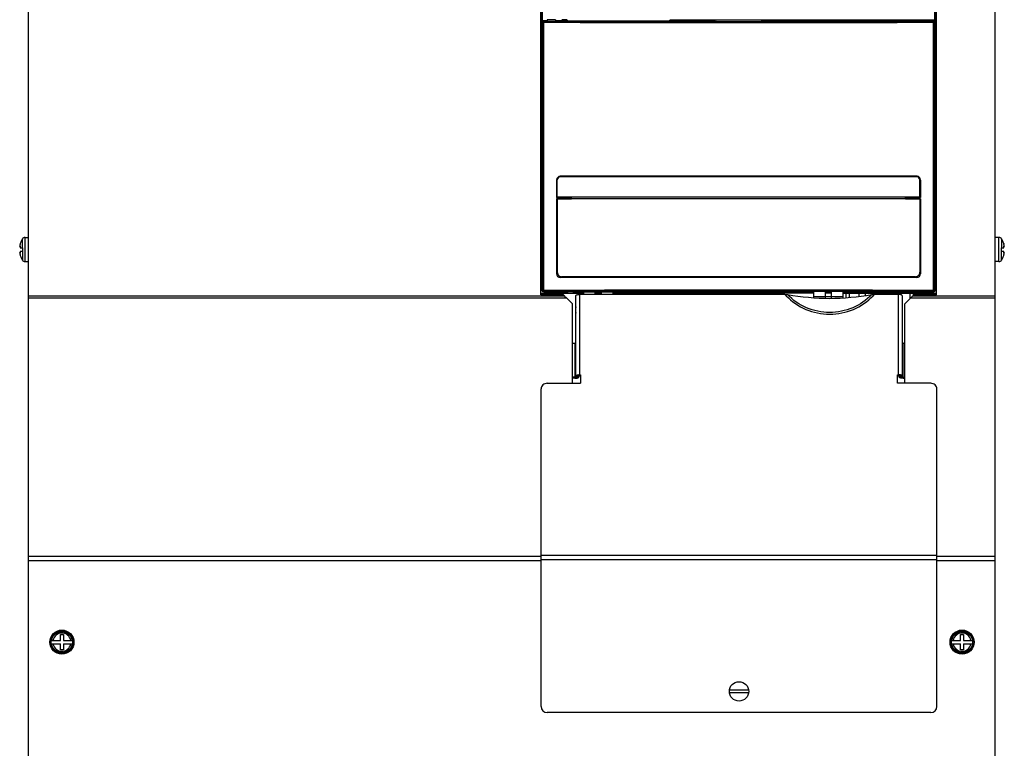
# Model space of a CAD drawing. Header units: millimetres. Extents: x 0 to 1800, y 0 to 1500.
# Tile 12 of 27: x 510 to 836, y 682 to 923. Entities that reach past the tile are written whole.
import ezdxf

# ---------------------------------------------------------------- set-up
doc = ezdxf.new("R2010")
doc.units = ezdxf.units.MM
doc.header["$LTSCALE"] = 99
doc.layers.add('00_COMPONENTS', color=7, linetype='CONTINUOUS')

msp = doc.modelspace()

# ---------------------------------------------------------------- linework, layer by layer
at = {"layer": '00_COMPONENTS', "color": 3, "linetype": 'CONTINUOUS'}
for p, q in [((512.87, 470.24), (512.87, 1046.94)), ((832.87, 470.24), (832.87, 1046.94)), ((813.37, 831.94), (813.37, 1011.44)), ((682.37, 831.94), (682.37, 943.94)), ((682.37, 865.44), (682.77, 865.44)), ((812.98, 865.44), (813.37, 865.44)), ((689.87, 831.94), (682.37, 831.94)), ((682.67, 832.44), (682.67, 831.94)), ((690.21, 831.6), (689.87, 831.94)), ((805.87, 831.94), (805.54, 831.6)), ((813.37, 831.94), (805.87, 831.94)), ((690.9, 830.92), (692.87, 828.94)), ((692.87, 802.67), (692.87, 828.94)), ((804.85, 830.92), (802.87, 828.94)), ((802.87, 802.67), (802.87, 828.94)), ((695.32, 805.15), (695.52, 805.15)), ((800.52, 805.15), (800.72, 805.15)), ((693.72, 804.32), (692.87, 804.32)), ((695.02, 804.77), (695.02, 805.04)), ((801.02, 805.04), (801.02, 804.77)), ((802.32, 804.32), (802.87, 804.32))]:
    msp.add_line(p, q, dxfattribs=at)
at = {"layer": '00_COMPONENTS', "color": 7, "linetype": 'CONTINUOUS'}
for p, q in [((682.77, 1011.44), (682.77, 833.47)), ((682.87, 1011.44), (682.87, 833.44)), ((812.87, 882.05), (812.87, 1011.44)), ((812.98, 833.47), (812.98, 1011.44)), ((683.04, 922.63), (683.04, 922.77)), ((683.17, 922.64), (684.32, 922.64)), ((684.47, 922.94), (684.48, 922.61)), ((686.97, 922.58), (688.07, 922.64)), ((687.27, 922.94), (687.27, 922.6)), ((688.07, 922.64), (740.22, 922.64)), ((688.71, 922.77), (688.71, 922.64)), ((688.71, 922.77), (689.37, 922.77)), ((689.49, 922.94), (689.37, 922.77)), ((689.37, 922.77), (689.37, 922.64)), ((689.49, 922.64), (689.49, 922.94)), ((691.05, 922.94), (689.49, 922.94)), ((691.05, 922.94), (691.05, 922.64)), ((691.05, 922.94), (691.35, 922.64)), ((725.01, 922.64), (725.1, 922.91)), ((725.6, 922.94), (812.87, 922.94)), ((740.22, 922.64), (740.37, 922.4)), ((755.37, 922.4), (755.53, 922.64)), ((755.53, 922.64), (812.57, 922.64)), ((740.37, 922.4), (755.37, 922.4)), ((682.37, 919.04), (682.77, 919.04)), ((682.77, 912.04), (682.37, 912.04)), ((682.37, 905.44), (682.77, 905.44)), ((682.77, 898.44), (682.37, 898.44)), ((812.85, 882.04), (812.87, 882.05)), ((812.85, 882.04), (812.85, 872.83)), ((812.87, 833.24), (812.87, 882.04)), ((806.89, 870.99), (688.86, 870.99)), ((806.88, 871.19), (688.87, 871.19)), ((812.85, 872.83), (812.87, 872.83)), ((687.62, 869.94), (687.62, 864.19)), ((687.86, 864.24), (687.86, 869.99)), ((807.89, 864.24), (807.89, 869.99)), ((808.13, 869.94), (808.13, 864.19)), ((687.62, 864.19), (692.62, 864.19)), ((807.89, 864.24), (687.86, 864.24)), ((692.62, 863.69), (692.62, 864.19)), ((803.13, 864.19), (808.13, 864.19)), ((803.13, 863.69), (803.13, 864.19)), ((687.62, 863.69), (687.62, 838.94)), ((687.62, 863.69), (692.62, 863.69)), ((687.86, 863.69), (687.86, 839.44)), ((807.89, 863.69), (687.86, 863.69)), ((803.13, 863.69), (808.13, 863.69)), ((807.89, 863.69), (807.89, 839.44)), ((808.13, 863.69), (808.13, 838.94)), ((511.66, 850.94), (512.87, 850.94)), ((834.08, 850.94), (832.87, 850.94)), ((509.93, 847.96), (510.09, 847.96)), ((510.09, 848.94), (510.01, 848.64)), ((510.01, 847.54), (510.87, 847.54)), ((510.09, 848.94), (510.09, 848.94)), ((510.09, 848.94), (510.09, 848.94)), ((510.09, 848.94), (510.09, 848.94)), ((510.87, 847.54), (510.87, 846.34)), ((834.87, 847.54), (835.74, 847.54)), ((834.87, 846.34), (834.87, 847.54)), ((835.68, 848.87), (835.66, 848.94)), ((835.66, 848.94), (835.66, 848.94)), ((835.66, 848.94), (835.66, 848.94)), ((835.66, 848.94), (835.68, 848.87)), ((835.82, 847.96), (835.66, 847.96)), ((835.72, 848.72), (835.68, 848.87)), ((835.74, 848.64), (835.72, 848.72)), ((509.93, 845.92), (510.09, 845.92)), ((510.87, 846.34), (510.01, 846.34)), ((510.01, 845.24), (510.03, 845.15)), ((510.03, 845.15), (510.07, 845.01)), ((510.07, 845.01), (510.09, 844.94)), ((510.09, 844.94), (510.07, 845.01)), ((510.09, 844.94), (510.09, 844.94)), ((510.09, 844.94), (510.09, 844.94)), ((835.74, 846.34), (834.87, 846.34)), ((835.82, 845.92), (835.66, 845.92)), ((835.66, 844.94), (835.74, 845.24)), ((835.66, 844.94), (835.66, 844.94)), ((835.66, 844.94), (835.66, 844.94)), ((835.66, 844.94), (835.66, 844.94)), ((511.66, 842.94), (512.87, 842.94)), ((834.08, 842.94), (832.87, 842.94)), ((806.88, 837.69), (688.87, 837.69)), ((806.39, 837.94), (689.36, 837.94)), ((682.87, 835.94), (682.96, 835.94)), ((682.96, 833.32), (682.96, 835.94)), ((682.67, 832.44), (696.61, 832.44)), ((683.26, 833.02), (685.87, 833.02)), ((683.37, 832.94), (691.51, 832.94)), ((683.87, 832.44), (683.87, 831.94)), ((684.93, 833.02), (684.93, 832.99)), ((685.87, 833.01), (684.93, 832.99)), ((692.98, 832.94), (687.48, 832.94)), ((691.52, 832.94), (691.51, 832.94)), ((691.51, 832.94), (691.51, 832.94)), ((692.98, 832.94), (692.98, 832.94)), ((692.98, 832.94), (772.81, 832.94)), ((694.02, 804.77), (694.02, 831.64)), ((763.22, 832.08), (695.32, 832.08)), ((696.61, 832.08), (696.61, 832.94)), ((700.41, 832.08), (700.41, 832.94)), ((702.41, 832.44), (700.41, 832.44)), ((702.41, 832.94), (702.41, 832.08)), ((706.21, 832.94), (706.21, 832.08)), ((772.81, 832.44), (706.21, 832.44)), ((769.87, 832.94), (770.02, 833.08)), ((770.76, 833.08), (770.76, 832.94)), ((772.81, 830.99), (772.81, 833.08)), ((776.61, 830.8), (776.61, 833.08)), ((776.61, 832.94), (778.61, 832.94)), ((778.61, 832.44), (776.61, 832.44)), ((778.61, 831.29), (776.61, 831.29)), ((776.96, 833.07), (776.96, 832.94)), ((778.38, 833.07), (778.38, 832.94)), ((778.61, 830.79), (778.61, 833.07)), ((782.41, 833.07), (782.41, 830.95)), ((782.41, 832.94), (812.57, 832.94)), ((782.41, 832.44), (813.37, 832.44)), ((784.58, 833.06), (784.58, 832.94)), ((784.87, 832.94), (784.75, 833.06)), ((800.72, 832.08), (792.83, 832.08)), ((802.02, 831.64), (802.02, 804.77)), ((692.87, 815.94), (693.72, 815.94)), ((802.32, 815.94), (802.87, 815.94)), ((695.32, 805.49), (695.52, 805.49)), ((695.52, 805.49), (695.52, 802.67)), ((800.52, 805.49), (800.72, 805.49)), ((800.52, 802.67), (800.52, 805.49)), ((684.52, 802.67), (695.52, 802.67)), ((693.72, 804.67), (692.87, 804.67)), ((811.52, 802.67), (800.52, 802.67)), ((802.32, 804.67), (802.87, 804.67)), ((682.52, 695.64), (682.52, 800.79)), ((813.52, 695.64), (813.52, 800.79)), ((520.43, 717.54), (523.38, 717.54)), ((523.38, 717.54), (523.38, 719.44)), ((523.38, 719.44), (524.37, 719.44)), ((524.37, 719.44), (524.37, 717.54)), ((524.37, 717.54), (527.32, 717.54)), ((527.62, 717.19), (527.37, 717.19)), ((818.43, 717.54), (821.38, 717.54)), ((821.38, 719.44), (822.37, 719.44)), ((821.38, 717.54), (821.38, 719.44)), ((822.37, 719.44), (822.37, 717.54)), ((822.37, 717.54), (825.32, 717.54)), ((825.62, 717.19), (825.37, 717.19)), ((520.43, 716.34), (523.38, 716.34)), ((523.38, 714.44), (523.38, 716.34)), ((524.37, 714.44), (523.38, 714.44)), ((524.37, 716.34), (524.37, 714.44)), ((524.37, 716.34), (527.32, 716.34)), ((527.37, 716.69), (527.62, 716.69)), ((818.43, 716.34), (821.38, 716.34)), ((821.38, 714.44), (821.38, 716.34)), ((822.37, 714.44), (821.38, 714.44)), ((822.37, 716.34), (825.32, 716.34)), ((822.37, 716.34), (822.37, 714.44)), ((825.37, 716.69), (825.62, 716.69)), ((744.86, 701.14), (751.18, 701.14)), ((751.18, 700.14), (744.86, 700.14)), ((811.52, 693.64), (684.52, 693.64))]:
    msp.add_line(p, q, dxfattribs=at)
at = {"layer": '00_COMPONENTS', "color": 9, "linetype": 'CONTINUOUS'}
for p, q in [((683.17, 922.64), (683.32, 922.5)), ((725.1, 922.91), (725.1, 922.64)), ((725.6, 922.94), (725.6, 922.64)), ((812.43, 922.5), (812.57, 922.64)), ((682.87, 922.34), (683.02, 922.2)), ((683.02, 922.2), (683.02, 833.38)), ((683.3, 922.2), (683.02, 922.2)), ((683.3, 922.2), (683.3, 833.38)), ((812.45, 833.38), (812.45, 922.2)), ((812.45, 922.2), (812.73, 922.2)), ((812.73, 922.2), (812.87, 922.34)), ((812.73, 833.38), (812.73, 922.2)), ((682.37, 863.64), (682.77, 863.64)), ((812.98, 863.64), (813.37, 863.64)), ((511.66, 842.94), (511.66, 850.94)), ((834.08, 842.94), (834.08, 850.94)), ((510.07, 848.05), (510.01, 848.05)), ((510.83, 847.54), (510.83, 850.48)), ((834.92, 850.48), (834.92, 847.54)), ((835.67, 848.05), (835.74, 848.05)), ((510.07, 845.83), (510.01, 845.83)), ((510.83, 846.34), (510.83, 843.39)), ((834.92, 843.39), (834.92, 846.34)), ((835.67, 845.83), (835.74, 845.83)), ((512.87, 831.6), (690.21, 831.6)), ((682.85, 833.45), (682.77, 833.47)), ((683.02, 833.38), (682.96, 833.32)), ((683.3, 833.38), (683.02, 833.38)), ((683.32, 833.08), (683.26, 833.02)), ((683.37, 833.02), (683.37, 832.94)), ((684.37, 831.94), (684.37, 832.44)), ((690.81, 832.94), (690.82, 832.94)), ((695.32, 805.15), (695.32, 832.08)), ((776.61, 831.29), (772.81, 831.29)), ((782.41, 831.29), (778.61, 831.29)), ((783.4, 832.44), (783.4, 831)), ((784.46, 832.44), (784.46, 831.1)), ((787.65, 832.44), (787.65, 831.44)), ((789.77, 832.44), (789.77, 831.71)), ((799.38, 832.08), (799.38, 832.44)), ((800.72, 832.08), (800.72, 805.15)), ((801.5, 831.99), (801.5, 832.44)), ((804.68, 830.75), (804.68, 832.44)), ((805.54, 831.6), (832.87, 831.6)), ((805.75, 831.81), (805.75, 832.44)), ((812.57, 832.94), (812.43, 833.08)), ((812.45, 833.38), (812.73, 833.38)), ((812.87, 833.24), (812.73, 833.38)), ((812.87, 833.44), (812.98, 833.47)), ((512.87, 830.92), (690.9, 830.92)), ((804.85, 830.92), (832.87, 830.92)), ((693.72, 815.94), (693.72, 804.32)), ((802.08, 815.99), (802.87, 815.99)), ((802.32, 804.32), (802.32, 815.94)), ((694.02, 805.04), (695.02, 805.04)), ((694.02, 804.77), (695.02, 804.77)), ((802.02, 805.04), (801.02, 805.04)), ((802.02, 804.77), (801.02, 804.77)), ((512.87, 745.36), (682.52, 745.36)), ((512.87, 743.99), (682.52, 743.99)), ((813.52, 745.58), (682.52, 745.58)), ((813.52, 744.21), (682.52, 744.21)), ((813.52, 745.36), (832.87, 745.36)), ((813.52, 743.99), (832.87, 743.99))]:
    msp.add_line(p, q, dxfattribs=at)
at = {"layer": '00_COMPONENTS', "color": 7, "linetype": 'CONTINUOUS'}
for centre, radius in [((523.87, 716.94), 4), ((523.87, 716.94), 3.5), ((821.87, 716.94), 4), ((821.87, 716.94), 3.5), ((748.02, 700.64), 3.2)]:
    msp.add_circle(centre, radius, dxfattribs=at)
at = {"layer": '00_COMPONENTS', "color": 9, "linetype": 'CONTINUOUS'}
for centre, radius, start, end in [((683.32, 922.19), 0.301, 90.1892, 179.8108), ((747.87, 21066.73), 20144.33, 269.816383, 270.183617), ((812.43, 922.19), 0.301, 0.1892, 89.8108), ((747.87, 21077.86), 20155.77, 269.816436, 270.183564), ((683.32, 833.38), 0.301, 180.1892, 269.8108), ((747.87, -19322.29), 20155.77, 89.816436, 90.183564), ((747.87, -19311.15), 20144.33, 89.816383, 90.183617), ((777.02, 844.28), 18.42, 221.4801, 223.5156), ((779.03, 844.28), 18.42, 316.4844, 318.5199), ((812.43, 833.38), 0.301, 270.1892, 359.8108), ((523.87, 716.94), 3.01, 11.4952, 168.5048), ((821.87, 716.94), 3.01, 11.4952, 168.5048), ((523.87, 716.94), 3.01, 191.4952, 348.5048), ((821.87, 716.94), 3.01, 191.4952, 348.5048)]:
    msp.add_arc(centre, radius, start, end, dxfattribs=at)
at = {"layer": '00_COMPONENTS', "color": 7, "linetype": 'CONTINUOUS'}
for centre, radius, start, end in [((688.87, 869.94), 1.25, 93.2571, 174.6579), ((688.86, 869.99), 0.999, 90.0506, 180.0396), ((688.87, 869.96), 1.24, 90.004, 93.256), ((806.88, 869.96), 1.24, 86.744, 89.996), ((806.89, 869.99), 0.999, 359.9604, 89.9494), ((806.88, 869.94), 1.25, 5.3421, 86.7429), ((688.87, 869.94), 1.25, 174.6053, 179.9896), ((806.88, 869.94), 1.25, 0.0104, 5.3947), ((511.66, 849.94), 1, 90, 146.9443), ((834.08, 849.94), 1, 33.0557, 90), ((516.27, 846.94), 6.5, 146.9443, 162.0799), ((829.47, 846.94), 6.5, 17.9201, 33.0557), ((516.27, 846.94), 6.5, 197.9201, 213.0557), ((829.47, 846.94), 6.5, 326.9443, 342.0799), ((511.66, 843.94), 1, 213.0557, 270), ((834.08, 843.94), 1, 270, 326.9443), ((688.87, 838.94), 1.25, 179.9854, 269.9575), ((806.88, 838.94), 1.25, 270.0425, 0.0146), ((683.35, 833.53), 0.475, 180.0722, 196.2642), ((683.37, 833.44), 0.5, 180, 270), ((683.36, 833.53), 0.483, 196.3363, 211.5271), ((697.87, 826.94), 4, 164.8511, 195.1489), ((695.3, 802.02), 3.47, 94.8634, 95.6611), ((695.32, 801.78), 3.71, 89.977, 94.8404), ((800.73, 801.78), 3.71, 85.1596, 90.023), ((800.74, 802.02), 3.47, 84.3389, 85.1366), ((523.87, 716.94), 3.75, 3.8226, 356.1774), ((821.87, 716.94), 3.75, 3.8226, 356.1774), ((684.52, 695.64), 2, 180, 270), ((811.52, 695.64), 2, 270, 360)]:
    msp.add_arc(centre, radius, start, end, dxfattribs=at)
for centre, major_axis, ratio, start_param, end_param in [((683.07, 922.76), (0.2, 0), 0.052408, 1.742471, 3.141593), ((682.95, 922.56), (0.375, 0.046), 0.157973, 0.909535, 1.504721), ((685.87, 922.94), (4.35, 0), 0.052408, 4.002786, 4.370514), ((685.87, 922.64), (1.55, 0), 0.052408, 3.142507, 5.497141), ((685.87, 922.94), (1.4, 0), 0.052408, -0.000915, 3.142507), ((685.87, 922.94), (4.35, 0), 0.052408, 5.054264, 5.421992), ((725.6, 922.91), (0.5, 0), 0.052408, 1.570796, 3.124139), ((812.57, 922.34), (0.213, 0.213), 0.997265, -0.784029, 0.784029), ((683.27, 833.47), (0.475, -0.158), 0.998478, -2.820542, -1.572555), ((683.26, 833.32), (0.256, 0.158), 0.997962, 2.589783, 4.157841), ((685.87, 833.21), (4.4, 0), 0.052408, 4.107721, 4.496177), ((747.87, 777.79), (1055.25, 0), 0.052408, 1.535843, 1.549809), ((812.57, 833.24), (-0.213, 0.213), 0.997265, -3.925621, -2.357564), ((812.48, 833.47), (0.475, 0.158), 0.998478, -1.106562, -0.32105)]:
    msp.add_ellipse(centre, major_axis=major_axis, ratio=ratio, start_param=start_param, end_param=end_param, dxfattribs=at)
for points, knots in [([(682.87, 922.34), (682.87, 922.4), (682.88, 922.5), (682.93, 922.59), (682.97, 922.63)], [0, 0, 0, 0, 0.555102, 1, 1, 1, 1]), ([(509.91, 848.19), (509.91, 848.18), (509.91, 848.13), (509.9, 848.08), (509.9, 848.05)], [0, 0, 0, 0, 0.28599, 1, 1, 1, 1]), ([(509.9, 848.05), (509.9, 848.05), (509.9, 848.04), (509.9, 848.03), (509.9, 848.02)], [0, 0, 0, 0, 0.265752, 1, 1, 1, 1]), ([(509.9, 848.02), (509.9, 848.02), (509.9, 848), (509.91, 847.98), (509.91, 847.97)], [0, 0, 0, 0, 0.308398, 1, 1, 1, 1]), ([(509.94, 848.37), (509.94, 848.36), (509.93, 848.3), (509.92, 848.23), (509.91, 848.19)], [0, 0, 0, 0, 0.268139, 1, 1, 1, 1]), ([(509.91, 847.97), (509.91, 847.97), (509.92, 847.96), (509.93, 847.96), (509.93, 847.96)], [0, 0, 0, 0, 0.563531, 1, 1, 1, 1]), ([(509.93, 847.96), (509.94, 847.96), (509.95, 847.96), (509.98, 847.99), (509.99, 848.03), (510.01, 848.05)], [0, 0, 0, 0, 0.134855, 0.341532, 1, 1, 1, 1]), ([(510.01, 848.64), (510, 848.62), (509.98, 848.53), (509.96, 848.44), (509.94, 848.37)], [0, 0, 0, 0, 0.255951, 1, 1, 1, 1]), ([(510.01, 848.05), (510.01, 848.06), (510.02, 848.08), (510.04, 848.09), (510.05, 848.09)], [0, 0, 0, 0, 0.621532, 1, 1, 1, 1]), ([(510.09, 847.96), (510.09, 847.92), (510.09, 847.84), (510.07, 847.73), (510.05, 847.63), (510.03, 847.57), (510.01, 847.54)], [0, 0, 0, 0, 0.25759, 0.537391, 0.796492, 1, 1, 1, 1]), ([(510.05, 848.09), (510.06, 848.09), (510.08, 848.05), (510.09, 848.01), (510.09, 847.98), (510.09, 847.96)], [0, 0, 0, 0, 0.312822, 0.611055, 1, 1, 1, 1]), ([(835.66, 847.96), (835.66, 847.98), (835.66, 848.01), (835.67, 848.05), (835.69, 848.09), (835.7, 848.09)], [0, 0, 0, 0, 0.388945, 0.687178, 1, 1, 1, 1]), ([(835.74, 847.54), (835.72, 847.57), (835.7, 847.63), (835.68, 847.73), (835.66, 847.84), (835.66, 847.92), (835.66, 847.96)], [0, 0, 0, 0, 0.203508, 0.462609, 0.74241, 1, 1, 1, 1]), ([(835.7, 848.09), (835.71, 848.09), (835.73, 848.08), (835.74, 848.06), (835.74, 848.05)], [0, 0, 0, 0, 0.378468, 1, 1, 1, 1]), ([(835.8, 848.37), (835.8, 848.4), (835.78, 848.48), (835.76, 848.57), (835.74, 848.64)], [0, 0, 0, 0, 0.241391, 1, 1, 1, 1]), ([(835.74, 848.05), (835.75, 848.03), (835.77, 847.99), (835.8, 847.96), (835.81, 847.96), (835.82, 847.96)], [0, 0, 0, 0, 0.658389, 0.865096, 1, 1, 1, 1]), ([(835.84, 848.19), (835.83, 848.2), (835.82, 848.26), (835.81, 848.33), (835.8, 848.37)], [0, 0, 0, 0, 0.23013, 1, 1, 1, 1]), ([(835.82, 847.96), (835.82, 847.96), (835.83, 847.96), (835.83, 847.97), (835.84, 847.97)], [0, 0, 0, 0, 0.436485, 1, 1, 1, 1]), ([(835.85, 848.05), (835.85, 848.06), (835.85, 848.11), (835.84, 848.15), (835.84, 848.19)], [0, 0, 0, 0, 0.212545, 1, 1, 1, 1]), ([(835.84, 847.97), (835.84, 847.98), (835.84, 847.99), (835.85, 848.01), (835.85, 848.02)], [0, 0, 0, 0, 0.193646, 1, 1, 1, 1]), ([(835.85, 848.02), (835.85, 848.02), (835.85, 848.03), (835.85, 848.04), (835.85, 848.05)], [0, 0, 0, 0, 0.234218, 1, 1, 1, 1]), ([(509.91, 845.91), (509.91, 845.9), (509.91, 845.89), (509.9, 845.87), (509.9, 845.86)], [0, 0, 0, 0, 0.193646, 1, 1, 1, 1]), ([(509.9, 845.86), (509.9, 845.85), (509.9, 845.84), (509.9, 845.83), (509.9, 845.83)], [0, 0, 0, 0, 0.234218, 1, 1, 1, 1]), ([(509.9, 845.83), (509.9, 845.82), (509.9, 845.77), (509.91, 845.73), (509.91, 845.69)], [0, 0, 0, 0, 0.212545, 1, 1, 1, 1]), ([(509.93, 845.92), (509.93, 845.92), (509.92, 845.92), (509.91, 845.91), (509.91, 845.91)], [0, 0, 0, 0, 0.436485, 1, 1, 1, 1]), ([(509.91, 845.69), (509.91, 845.68), (509.92, 845.61), (509.93, 845.55), (509.94, 845.5)], [0, 0, 0, 0, 0.23013, 1, 1, 1, 1]), ([(510.01, 845.83), (509.99, 845.85), (509.98, 845.88), (509.95, 845.91), (509.94, 845.92), (509.93, 845.92)], [0, 0, 0, 0, 0.658389, 0.865096, 1, 1, 1, 1]), ([(509.94, 845.5), (509.95, 845.48), (509.97, 845.39), (509.99, 845.31), (510.01, 845.24)], [0, 0, 0, 0, 0.241391, 1, 1, 1, 1]), ([(510.01, 846.34), (510.03, 846.31), (510.05, 846.25), (510.07, 846.15), (510.09, 846.03), (510.09, 845.96), (510.09, 845.92)], [0, 0, 0, 0, 0.203508, 0.462609, 0.74241, 1, 1, 1, 1]), ([(510.05, 845.79), (510.04, 845.79), (510.02, 845.8), (510.01, 845.82), (510.01, 845.83)], [0, 0, 0, 0, 0.378468, 1, 1, 1, 1]), ([(510.09, 845.92), (510.09, 845.9), (510.09, 845.87), (510.08, 845.82), (510.06, 845.79), (510.05, 845.79)], [0, 0, 0, 0, 0.388945, 0.687178, 1, 1, 1, 1]), ([(835.66, 845.92), (835.66, 845.96), (835.66, 846.03), (835.68, 846.15), (835.7, 846.25), (835.72, 846.31), (835.74, 846.34)], [0, 0, 0, 0, 0.25759, 0.537391, 0.796492, 1, 1, 1, 1]), ([(835.7, 845.79), (835.69, 845.79), (835.67, 845.82), (835.66, 845.87), (835.66, 845.9), (835.66, 845.92)], [0, 0, 0, 0, 0.312822, 0.611055, 1, 1, 1, 1]), ([(835.74, 845.83), (835.74, 845.82), (835.73, 845.8), (835.71, 845.79), (835.7, 845.79)], [0, 0, 0, 0, 0.621532, 1, 1, 1, 1]), ([(835.82, 845.92), (835.81, 845.92), (835.8, 845.91), (835.77, 845.88), (835.75, 845.85), (835.74, 845.83)], [0, 0, 0, 0, 0.134855, 0.341532, 1, 1, 1, 1]), ([(835.74, 845.24), (835.75, 845.26), (835.77, 845.35), (835.79, 845.44), (835.8, 845.5)], [0, 0, 0, 0, 0.255951, 1, 1, 1, 1]), ([(835.8, 845.5), (835.81, 845.52), (835.82, 845.58), (835.83, 845.64), (835.84, 845.69)], [0, 0, 0, 0, 0.268139, 1, 1, 1, 1]), ([(835.84, 845.91), (835.83, 845.91), (835.83, 845.92), (835.82, 845.92), (835.82, 845.92)], [0, 0, 0, 0, 0.563531, 1, 1, 1, 1]), ([(835.85, 845.86), (835.85, 845.86), (835.84, 845.88), (835.84, 845.89), (835.84, 845.91)], [0, 0, 0, 0, 0.308398, 1, 1, 1, 1]), ([(835.84, 845.69), (835.84, 845.7), (835.84, 845.75), (835.85, 845.79), (835.85, 845.83)], [0, 0, 0, 0, 0.28599, 1, 1, 1, 1]), ([(835.85, 845.83), (835.85, 845.83), (835.85, 845.84), (835.85, 845.85), (835.85, 845.86)], [0, 0, 0, 0, 0.265752, 1, 1, 1, 1]), ([(687.86, 839.44), (687.86, 839.24), (687.94, 838.85), (688.27, 838.35), (688.77, 838.02), (689.16, 837.94), (689.36, 837.94)], [0, 0, 0, 0, 0.250198, 0.500254, 0.750159, 1, 1, 1, 1]), ([(806.39, 837.94), (806.58, 837.94), (806.98, 838.02), (807.48, 838.35), (807.81, 838.85), (807.89, 839.24), (807.89, 839.44)], [0, 0, 0, 0, 0.249841, 0.499746, 0.749802, 1, 1, 1, 1]), ([(687.48, 832.94), (687.46, 832.95), (687.41, 832.96), (687.31, 832.98), (687.16, 832.99), (686.87, 833.01), (686.44, 833.02), (686.07, 833.02), (685.87, 833.02)], [0, 0, 0, 0, 0.031484, 0.096157, 0.192362, 0.316886, 0.632778, 1, 1, 1, 1]), ([(694.02, 831.64), (694.02, 831.7), (694.15, 831.86), (694.44, 831.97), (694.85, 832.06), (695.16, 832.08), (695.32, 832.08)], [0, 0, 0, 0, 0.136265, 0.355407, 0.654803, 1, 1, 1, 1]), ([(763.22, 832.08), (763.29, 832.08), (763.58, 832.08), (763.87, 832.05), (764.07, 832.02)], [0, 0, 0, 0, 0.265954, 1, 1, 1, 1]), ([(764.07, 832.02), (768.69, 831.34), (778.02, 830.22), (787.35, 831.34), (791.97, 832.02)], [0, 0, 0, 0, 0.49945, 1, 1, 1, 1]), ([(791.97, 832.02), (792.04, 832.03), (792.32, 832.07), (792.61, 832.08), (792.83, 832.08)], [0, 0, 0, 0, 0.23228, 1, 1, 1, 1]), ([(802.02, 831.64), (802.02, 831.7), (801.9, 831.86), (801.61, 831.97), (801.2, 832.06), (800.89, 832.08), (800.72, 832.08)], [0, 0, 0, 0, 0.136265, 0.355407, 0.654803, 1, 1, 1, 1]), ([(693.72, 815.94), (693.8, 815.94), (693.89, 815.95), (694.02, 816.01), (694.02, 816.05)], [0, 0, 0, 0, 0.652859, 1, 1, 1, 1]), ([(802.32, 815.94), (802.25, 815.94), (802.16, 815.95), (802.02, 816.01), (802.02, 816.05)], [0, 0, 0, 0, 0.652859, 1, 1, 1, 1]), ([(694.02, 805.04), (694.02, 805.17), (694.28, 805.33), (694.6, 805.42), (694.84, 805.46), (694.96, 805.47)], [0, 0, 0, 0, 0.348326, 0.64373, 1, 1, 1, 1]), ([(802.02, 805.04), (802.02, 805.17), (801.77, 805.33), (801.45, 805.42), (801.21, 805.46), (801.09, 805.47)], [0, 0, 0, 0, 0.348326, 0.64373, 1, 1, 1, 1]), ([(684.52, 802.67), (684.26, 802.67), (683.74, 802.57), (683.08, 802.16), (682.63, 801.53), (682.52, 801.03), (682.52, 800.79)], [0, 0, 0, 0, 0.257149, 0.510153, 0.75721, 1, 1, 1, 1]), ([(693.72, 804.67), (693.8, 804.67), (693.89, 804.67), (694.02, 804.73), (694.02, 804.77)], [0, 0, 0, 0, 0.652859, 1, 1, 1, 1]), ([(802.32, 804.67), (802.25, 804.67), (802.16, 804.67), (802.02, 804.73), (802.02, 804.77)], [0, 0, 0, 0, 0.652859, 1, 1, 1, 1]), ([(813.52, 800.79), (813.52, 801.03), (813.42, 801.53), (812.97, 802.16), (812.3, 802.57), (811.78, 802.67), (811.52, 802.67)], [0, 0, 0, 0, 0.24279, 0.489847, 0.742851, 1, 1, 1, 1])]:
    msp.add_open_spline(points, degree=3, knots=knots, dxfattribs=at)
at = {"layer": '00_COMPONENTS', "color": 9, "linetype": 'CONTINUOUS'}
for points, knots in [([(683.3, 922.2), (683.3, 922.23), (683.3, 922.3), (683.3, 922.39), (683.31, 922.45), (683.31, 922.49), (683.32, 922.5)], [0, 0, 0, 0, 0.369676, 0.686996, 0.907022, 1, 1, 1, 1]), ([(812.45, 922.2), (812.45, 922.23), (812.45, 922.3), (812.45, 922.39), (812.44, 922.45), (812.44, 922.49), (812.43, 922.5)], [0, 0, 0, 0, 0.369676, 0.686996, 0.907022, 1, 1, 1, 1]), ([(683.3, 833.38), (683.3, 833.35), (683.3, 833.28), (683.3, 833.18), (683.31, 833.13), (683.31, 833.09), (683.32, 833.08)], [0, 0, 0, 0, 0.369676, 0.686996, 0.907022, 1, 1, 1, 1]), ([(763.66, 831.6), (765.47, 829.69), (770, 826.6), (778.02, 825.02), (786.05, 826.6), (790.58, 829.69), (792.39, 831.6)], [0, 0, 0, 0, 0.247724, 0.5, 0.752276, 1, 1, 1, 1]), ([(791.97, 832.02), (790.23, 830.16), (785.83, 827.13), (778.02, 825.58), (770.22, 827.13), (765.82, 830.16), (764.07, 832.02)], [0, 0, 0, 0, 0.247688, 0.5, 0.752312, 1, 1, 1, 1]), ([(812.45, 833.38), (812.45, 833.35), (812.45, 833.28), (812.45, 833.18), (812.44, 833.13), (812.44, 833.09), (812.43, 833.08)], [0, 0, 0, 0, 0.369676, 0.686996, 0.907022, 1, 1, 1, 1])]:
    msp.add_open_spline(points, degree=3, knots=knots, dxfattribs=at)
at = {"layer": '00_COMPONENTS', "color": 3, "linetype": 'CONTINUOUS'}
for points, knots in [([(690.21, 831.6), (690.27, 831.54), (690.5, 831.31), (690.73, 831.09), (690.9, 830.92)], [0, 0, 0, 0, 0.257998, 1, 1, 1, 1]), ([(805.54, 831.6), (805.48, 831.54), (805.25, 831.31), (805.02, 831.09), (804.85, 830.92)], [0, 0, 0, 0, 0.257998, 1, 1, 1, 1]), ([(695.02, 805.04), (695.02, 805.08), (695.16, 805.14), (695.25, 805.15), (695.32, 805.15)], [0, 0, 0, 0, 0.347219, 1, 1, 1, 1]), ([(801.02, 805.04), (801.02, 805.08), (800.89, 805.14), (800.8, 805.15), (800.72, 805.15)], [0, 0, 0, 0, 0.347219, 1, 1, 1, 1]), ([(693.72, 804.32), (693.89, 804.32), (694.2, 804.34), (694.61, 804.43), (694.9, 804.55), (695.02, 804.7), (695.02, 804.77)], [0, 0, 0, 0, 0.345157, 0.644618, 0.863752, 1, 1, 1, 1]), ([(802.32, 804.32), (802.16, 804.32), (801.85, 804.34), (801.44, 804.43), (801.15, 804.55), (801.02, 804.7), (801.02, 804.77)], [0, 0, 0, 0, 0.345157, 0.644618, 0.863752, 1, 1, 1, 1])]:
    msp.add_open_spline(points, degree=3, knots=knots, dxfattribs=at)

doc.saveas('drawing.dxf')
